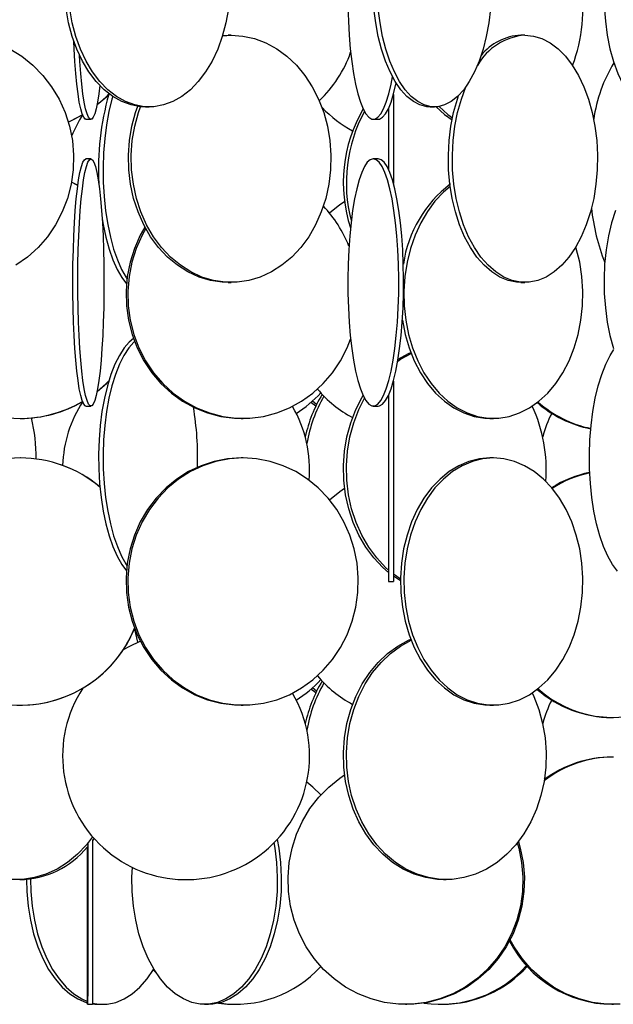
# Model space of a CAD drawing. Header units: millimetres. Extents: x 626 to 3215, y 306 to 3557.
# Tile 5 of 62: x 2853 to 2973, y 1206 to 1405. Entities that reach past the tile are written whole.
import ezdxf

# ---------------------------------------------------------------- set-up
doc = ezdxf.new("R2010")
doc.units = ezdxf.units.MM

msp = doc.modelspace()

# ---------------------------------------------------------------- linework, layer by layer
at = {"color": 7, "linetype": 'Continuous', "lineweight": 25}
for p, q in [((2894.21, 1401.96), (2895.33, 1402)), ((2895.92, 1402), (2895.33, 1402)), ((2955.4, 1402), (2954.59, 1402)), ((2928.78, 1390.01), (2928.78, 1371.99)), ((2878.57, 1387.5), (2879.32, 1387.5)), ((2927.78, 1387.16), (2927.78, 1374.84)), ((2936.2, 1387.5), (2937.09, 1387.5)), ((2866.54, 1385), (2867.53, 1385)), ((2924.7, 1385), (2925.68, 1385)), ((2867.53, 1377), (2866.54, 1377)), ((2925.68, 1377), (2924.7, 1377)), ((2895.33, 1352), (2895.92, 1352)), ((2954.59, 1352), (2955.4, 1352)), ((2928.78, 1332.01), (2928.78, 1291.5)), ((2927.78, 1329.16), (2927.78, 1291.5)), ((2866.54, 1327), (2867.53, 1327)), ((2913.06, 1326.97), (2912.05, 1327.7)), ((2924.7, 1327), (2925.68, 1327)), ((2853.23, 1324.5), (2853.26, 1324.5)), ((2897.97, 1324.5), (2898.33, 1324.5)), ((2948.32, 1324.5), (2949.01, 1324.5)), ((2853.26, 1316.5), (2853.23, 1316.5)), ((2898.33, 1316.5), (2897.97, 1316.5)), ((2949.01, 1316.5), (2948.32, 1316.5)), ((2930.21, 1291.63), (2928.78, 1292.56)), ((2927.78, 1291.5), (2928.78, 1291.5)), ((2913.06, 1268.97), (2912.05, 1269.7)), ((2853.23, 1266.5), (2853.26, 1266.5)), ((2897.97, 1266.5), (2898.33, 1266.5)), ((2948.32, 1266.5), (2949.01, 1266.5)), ((2972.99, 1264), (2973.3, 1264)), ((2973.3, 1256), (2972.99, 1256)), ((2868.18, 1239.53), (2867.89, 1239.14)), ((2938.89, 1231.21), (2939.48, 1231.21)), ((2880.16, 1212.97), (2880.68, 1212.46)), ((2866.87, 1206), (2867.87, 1206)), ((2869.19, 1206), (2870, 1206)), ((2890.56, 1206), (2891.36, 1206)), ((2896.63, 1206), (2896.94, 1206)), ((2931.21, 1206), (2931.52, 1206)), ((2938.41, 1206), (2938.72, 1206)), ((2972.99, 1206), (2973.3, 1206))]:
    msp.add_line(p, q, dxfattribs=at)
at = {"color": 7, "linetype": 'Continuous', "lineweight": 25, "flags": 128}
for points in [[(2878.57, 1387.5), (2877.6, 1387.54), (2875.67, 1387.89), (2873.77, 1388.59), (2871.95, 1389.62), (2870.22, 1390.97), (2868.61, 1392.63), (2867.14, 1394.56), (2865.82, 1396.74), (2864.69, 1399.15), (2863.75, 1401.74), (2863.02, 1404.49), (2862.51, 1407.35)], [(2895.39, 1407.35), (2894.87, 1404.49), (2894.14, 1401.74), (2893.2, 1399.15), (2892.07, 1396.74), (2890.76, 1394.56), (2889.28, 1392.63), (2887.67, 1390.97), (2885.94, 1389.62), (2884.12, 1388.59), (2882.23, 1387.89), (2880.3, 1387.54), (2878.35, 1387.54), (2876.42, 1387.89), (2874.53, 1388.59), (2872.71, 1389.62), (2870.98, 1390.97), (2869.36, 1392.63), (2867.89, 1394.56), (2866.58, 1396.74), (2865.44, 1399.15), (2864.5, 1401.74), (2863.77, 1404.49), (2863.26, 1407.35)], [(2919.57, 1407.78), (2919.66, 1404.85), (2919.82, 1401.99), (2920.05, 1399.24), (2920.34, 1396.65), (2920.7, 1394.24), (2921.11, 1392.06), (2921.57, 1390.13), (2922.08, 1388.47), (2922.62, 1387.12), (2923.2, 1386.09), (2923.79, 1385.39), (2924.4, 1385.04), (2925.01, 1385.04), (2925.61, 1385.39), (2926.21, 1386.09), (2926.78, 1387.12), (2927.32, 1388.47), (2927.83, 1390.13), (2928.29, 1392.06), (2928.59, 1393.59)], [(2936.2, 1387.5), (2935.51, 1387.54), (2934.15, 1387.89), (2932.81, 1388.59), (2931.52, 1389.62), (2930.29, 1390.97), (2929.15, 1392.63), (2928.1, 1394.56), (2927.18, 1396.74), (2926.37, 1399.15), (2925.71, 1401.74), (2925.19, 1404.49), (2924.83, 1407.35)], [(2948.46, 1407.35), (2948.1, 1404.49), (2947.58, 1401.74), (2946.92, 1399.15), (2946.11, 1396.74), (2945.18, 1394.56), (2944.14, 1392.63), (2943, 1390.97), (2941.77, 1389.62), (2940.48, 1388.59), (2939.14, 1387.89), (2937.78, 1387.54), (2936.4, 1387.54), (2935.03, 1387.89), (2933.69, 1388.59), (2932.4, 1389.62), (2931.18, 1390.97), (2930.03, 1392.63), (2928.99, 1394.56), (2928.06, 1396.74), (2927.26, 1399.15), (2926.59, 1401.74), (2926.07, 1404.49), (2925.71, 1407.35)], [(2971.46, 1407.78), (2971.68, 1404.85), (2972.06, 1401.99), (2972.62, 1399.24), (2973.33, 1396.65), (2974.19, 1394.24), (2975.19, 1392.06), (2976.31, 1390.13), (2977.53, 1388.47), (2978.85, 1387.12), (2980.23, 1386.09), (2981.67, 1385.39), (2983.13, 1385.04), (2984.61, 1385.04), (2986.08, 1385.39), (2987.51, 1386.09), (2988.9, 1387.12), (2990.21, 1388.47), (2991.19, 1389.76)], [(2894.19, 1401.9), (2895.92, 1402), (2898.31, 1401.82), (2900.67, 1401.3), (2902.96, 1400.43), (2905.16, 1399.24), (2907.22, 1397.73), (2909.13, 1395.93), (2910.85, 1393.87), (2912.36, 1391.57), (2913.63, 1389.07), (2914.67, 1386.39), (2915.43, 1383.59), (2915.93, 1380.69), (2916.14, 1377.74), (2916.07, 1374.78), (2915.71, 1371.85), (2915.08, 1368.99), (2914.18, 1366.24), (2913.02, 1363.65), (2911.63, 1361.24), (2910.01, 1359.06), (2908.2, 1357.13), (2906.21, 1355.47), (2904.08, 1354.12), (2901.83, 1353.09), (2899.5, 1352.39), (2897.12, 1352.04), (2894.72, 1352.04), (2892.34, 1352.39), (2890.02, 1353.09), (2887.77, 1354.12), (2885.64, 1355.47), (2883.65, 1357.13), (2881.83, 1359.06), (2880.22, 1361.24), (2878.82, 1363.65), (2877.66, 1366.24), (2876.76, 1368.99), (2876.13, 1371.85), (2875.78, 1374.78), (2875.71, 1377.74), (2875.92, 1380.69), (2876.41, 1383.59), (2877.18, 1386.39), (2877.58, 1387.54)], [(2955.4, 1402), (2957.14, 1401.82), (2958.85, 1401.3), (2960.52, 1400.43), (2962.11, 1399.24), (2963.61, 1397.73), (2964.99, 1395.93), (2966.24, 1393.87), (2967.34, 1391.57), (2968.27, 1389.07), (2969.02, 1386.39), (2969.57, 1383.59), (2969.93, 1380.69), (2970.09, 1377.74), (2970.04, 1374.78), (2969.78, 1371.85), (2969.32, 1368.99), (2968.67, 1366.24), (2967.83, 1363.65), (2966.81, 1361.24), (2965.64, 1359.06), (2964.32, 1357.13), (2962.87, 1355.47), (2961.32, 1354.12), (2959.69, 1353.09), (2958, 1352.39), (2956.27, 1352.04), (2954.53, 1352.04), (2952.8, 1352.39), (2951.11, 1353.09), (2949.48, 1354.12), (2947.93, 1355.47), (2946.48, 1357.13), (2945.16, 1359.06), (2943.99, 1361.24), (2942.97, 1363.65), (2942.13, 1366.24), (2941.48, 1368.99), (2941.02, 1371.85), (2940.76, 1374.78), (2940.71, 1377.74), (2940.87, 1380.69), (2941.22, 1383.59), (2941.78, 1386.39), (2942.53, 1389.07), (2943.46, 1391.57), (2943.48, 1391.62)], [(2866.54, 1385), (2866.38, 1385.04), (2866.07, 1385.39), (2865.76, 1386.09), (2865.47, 1387.12), (2865.19, 1388.47), (2864.93, 1390.13), (2864.69, 1392.06), (2864.48, 1394.24), (2864.29, 1396.65), (2864.14, 1399.24), (2864.07, 1400.78)], [(2851.12, 1399.24), (2853.55, 1397.73), (2855.79, 1395.93), (2857.81, 1393.87), (2859.59, 1391.57), (2861.09, 1389.07), (2862.3, 1386.39), (2863.2, 1383.59), (2863.78, 1380.69), (2864.03, 1377.74), (2863.95, 1374.78), (2863.53, 1371.85), (2862.79, 1368.99), (2861.73, 1366.24), (2860.37, 1363.65), (2858.73, 1361.24), (2856.83, 1359.06), (2854.69, 1357.13), (2852.36, 1355.47)], [(2869.35, 1391.81), (2869.14, 1390.13), (2868.88, 1388.47), (2868.6, 1387.12), (2868.31, 1386.09), (2868, 1385.39), (2867.69, 1385.04), (2867.37, 1385.04), (2867.06, 1385.39), (2866.76, 1386.09), (2866.46, 1387.12), (2866.18, 1388.47), (2865.92, 1390.13), (2865.68, 1392.06), (2865.47, 1394.24), (2865.29, 1396.65), (2865.2, 1397.98)], [(2925.68, 1385), (2925.99, 1385.04), (2926.59, 1385.39), (2927.19, 1386.09), (2927.76, 1387.12), (2928.3, 1388.47), (2928.81, 1390.13), (2929.27, 1392.06), (2929.33, 1392.33)], [(2868.78, 1387.92), (2870.64, 1389.56), (2871.16, 1390.08)], [(2868.83, 1387.95), (2870.66, 1389.56), (2871.15, 1390.04)], [(2871.95, 1389.62), (2871.79, 1389.07), (2871.19, 1386.57), (2870.7, 1383.89), (2870.34, 1381.09), (2870.1, 1378.19), (2870, 1375.24), (2870.04, 1372.28), (2870.2, 1369.35), (2870.5, 1366.49), (2870.93, 1363.74), (2871.48, 1361.15), (2872.14, 1358.74), (2872.9, 1356.56), (2873.76, 1354.63), (2874.7, 1352.97), (2874.84, 1352.75)], [(2954.59, 1352), (2953.72, 1352.04), (2951.99, 1352.39), (2950.3, 1353.09), (2948.67, 1354.12), (2947.12, 1355.47), (2945.67, 1357.13), (2944.35, 1359.06), (2943.18, 1361.24), (2942.16, 1363.65), (2941.32, 1366.24), (2940.67, 1368.99), (2940.21, 1371.85), (2939.95, 1374.78), (2939.9, 1377.74), (2940.06, 1380.69), (2940.42, 1383.59), (2940.97, 1386.39), (2941.72, 1389.07), (2941.97, 1389.81)], [(2895.33, 1352), (2894.14, 1352.04), (2891.76, 1352.39), (2889.43, 1353.09), (2887.18, 1354.12), (2885.05, 1355.47), (2883.06, 1357.13), (2881.25, 1359.06), (2879.63, 1361.24), (2878.23, 1363.65), (2877.08, 1366.24), (2876.17, 1368.99), (2875.54, 1371.85), (2875.19, 1374.78), (2875.12, 1377.74), (2875.33, 1380.69), (2875.82, 1383.59), (2876.59, 1386.39), (2877.02, 1387.61)], [(2914.72, 1386.98), (2914.61, 1386.79), (2914.56, 1386.71)], [(2937.44, 1387.51), (2939.11, 1385.97), (2940.64, 1384.86)], [(2938.06, 1387.58), (2939.8, 1385.97), (2940.72, 1385.27)], [(2862.96, 1384.46), (2863.33, 1384.62), (2865.91, 1385.94)], [(2862.96, 1384.47), (2863.31, 1384.62), (2865.83, 1385.9)], [(2866.54, 1327), (2866.38, 1327.04), (2866.07, 1327.39), (2865.76, 1328.09), (2865.47, 1329.12), (2865.19, 1330.47), (2864.93, 1332.13), (2864.69, 1334.06), (2864.48, 1336.24), (2864.29, 1338.65), (2864.14, 1341.24), (2864.02, 1343.99), (2863.94, 1346.85), (2863.89, 1349.78), (2863.88, 1352.74), (2863.91, 1355.69), (2863.98, 1358.59), (2864.08, 1361.39), (2864.21, 1364.07), (2864.38, 1366.57), (2864.58, 1368.87), (2864.8, 1370.93), (2865.05, 1372.73), (2865.32, 1374.24), (2865.61, 1375.43), (2865.91, 1376.3), (2866.22, 1376.82), (2866.54, 1377), (2866.54, 1377)], [(2867.53, 1377), (2867.85, 1376.82), (2868.15, 1376.3), (2868.46, 1375.43), (2868.74, 1374.24), (2869.01, 1372.73), (2869.26, 1370.93), (2869.49, 1368.87), (2869.69, 1366.57), (2869.86, 1364.07), (2869.99, 1361.39), (2870.09, 1358.59), (2870.16, 1355.69), (2870.18, 1352.74), (2870.18, 1349.78), (2870.13, 1346.85), (2870.05, 1343.99), (2869.93, 1341.24), (2869.78, 1338.65), (2869.59, 1336.24), (2869.38, 1334.06), (2869.14, 1332.13), (2868.88, 1330.47), (2868.6, 1329.12), (2868.31, 1328.09), (2868, 1327.39), (2867.69, 1327.04), (2867.37, 1327.04), (2867.06, 1327.39), (2866.76, 1328.09), (2866.46, 1329.12), (2866.18, 1330.47), (2865.92, 1332.13), (2865.68, 1334.06), (2865.47, 1336.24), (2865.29, 1338.65), (2865.13, 1341.24), (2865.02, 1343.99), (2864.93, 1346.85), (2864.89, 1349.78), (2864.88, 1352.74), (2864.91, 1355.69), (2864.97, 1358.59), (2865.07, 1361.39), (2865.21, 1364.07), (2865.37, 1366.57), (2865.57, 1368.87), (2865.8, 1370.93), (2866.05, 1372.73), (2866.32, 1374.24), (2866.61, 1375.43), (2866.91, 1376.3), (2867.22, 1376.82), (2867.53, 1377)], [(2924.7, 1377), (2924.09, 1376.82), (2923.49, 1376.3), (2922.91, 1375.43), (2922.35, 1374.24), (2921.82, 1372.73), (2921.34, 1370.93), (2920.9, 1368.87), (2920.51, 1366.57), (2920.19, 1364.07), (2919.92, 1361.39), (2919.73, 1358.59), (2919.6, 1355.69), (2919.55, 1352.74), (2919.57, 1349.78), (2919.66, 1346.85), (2919.82, 1343.99), (2920.05, 1341.24), (2920.34, 1338.65), (2920.7, 1336.24), (2921.11, 1334.06), (2921.57, 1332.13), (2922.08, 1330.47), (2922.62, 1329.12), (2923.2, 1328.09), (2923.79, 1327.39), (2924.4, 1327.04), (2925.01, 1327.04), (2925.61, 1327.39), (2926.21, 1328.09), (2926.78, 1329.12), (2927.32, 1330.47), (2927.83, 1332.13), (2928.29, 1334.06), (2928.71, 1336.24), (2929.06, 1338.65), (2929.36, 1341.24), (2929.59, 1343.99), (2929.75, 1346.85), (2929.84, 1349.78), (2929.86, 1352.74), (2929.8, 1355.69), (2929.68, 1358.59), (2929.48, 1361.39), (2929.22, 1364.07), (2928.89, 1366.57), (2928.51, 1368.87), (2928.07, 1370.93), (2927.58, 1372.73), (2927.06, 1374.24), (2926.5, 1375.43), (2925.91, 1376.3), (2925.31, 1376.82), (2924.7, 1377)], [(2925.68, 1327), (2925.99, 1327.04), (2926.59, 1327.39), (2927.19, 1328.09), (2927.76, 1329.12), (2928.3, 1330.47), (2928.81, 1332.13), (2929.27, 1334.06), (2929.69, 1336.24), (2930.04, 1338.65), (2930.34, 1341.24), (2930.57, 1343.99), (2930.73, 1346.85), (2930.82, 1349.78), (2930.84, 1352.74), (2930.78, 1355.69), (2930.66, 1358.59), (2930.46, 1361.39), (2930.2, 1364.07), (2929.87, 1366.57), (2929.49, 1368.87), (2929.05, 1370.93), (2928.56, 1372.73), (2928.04, 1374.24), (2927.48, 1375.43), (2926.89, 1376.3), (2926.29, 1376.82), (2925.68, 1377), (2925.68, 1377)], [(2864.89, 1371.62), (2864.67, 1371.74), (2863.61, 1372.25)], [(2864.89, 1371.61), (2864.64, 1371.74), (2863.61, 1372.24)], [(2940.27, 1371.39), (2938.89, 1370.23), (2937.19, 1368.43), (2935.65, 1366.37), (2934.3, 1364.07), (2933.15, 1361.57), (2932.23, 1358.89), (2931.54, 1356.09), (2931.1, 1353.19), (2930.91, 1350.24), (2930.97, 1347.28), (2931.29, 1344.35), (2931.85, 1341.49), (2932.66, 1338.74), (2933.7, 1336.15), (2934.95, 1333.74), (2936.4, 1331.56), (2938.02, 1329.63), (2939.8, 1327.97), (2941.71, 1326.62), (2943.72, 1325.59), (2945.81, 1324.89), (2947.94, 1324.54), (2950.09, 1324.54), (2952.22, 1324.89), (2954.3, 1325.59), (2956.32, 1326.62), (2958.23, 1327.97), (2960.01, 1329.63), (2961.63, 1331.56), (2963.08, 1333.74), (2964.33, 1336.15), (2965.37, 1338.74), (2966.17, 1341.49), (2966.74, 1344.35), (2967.06, 1347.28), (2967.12, 1350.24), (2966.93, 1353.19), (2966.49, 1356.09), (2965.8, 1358.89), (2965.71, 1359.18)], [(2915.81, 1366.05), (2917.92, 1367.73), (2918.9, 1368.39)], [(2973.74, 1366.57), (2972.96, 1364.07), (2972.32, 1361.39), (2971.85, 1358.59), (2971.54, 1355.69), (2971.41, 1352.74), (2971.46, 1349.78), (2971.68, 1346.85), (2972.06, 1343.99), (2972.62, 1341.24), (2973.33, 1338.65)], [(2869.8, 1364.92), (2870, 1363.74), (2870.55, 1361.15), (2871.21, 1358.74), (2871.98, 1356.56), (2872.84, 1354.63), (2873.78, 1352.97), (2874.73, 1351.68)], [(2878.47, 1363.2), (2877.54, 1361.57), (2876.36, 1358.89), (2875.47, 1356.09), (2874.9, 1353.19), (2874.66, 1350.24), (2874.74, 1347.28), (2875.15, 1344.35), (2875.87, 1341.49), (2876.91, 1338.74), (2878.25, 1336.15), (2879.86, 1333.74), (2881.72, 1331.56), (2883.82, 1329.63), (2886.11, 1327.97), (2888.57, 1326.62), (2891.16, 1325.59), (2893.85, 1324.89), (2896.59, 1324.54), (2897.97, 1324.5)], [(2878.64, 1362.89), (2877.9, 1361.57), (2876.72, 1358.89), (2875.83, 1356.09), (2875.26, 1353.19), (2875.02, 1350.24), (2875.1, 1347.28), (2875.51, 1344.35), (2876.23, 1341.49), (2877.27, 1338.74), (2878.61, 1336.15), (2880.22, 1333.74), (2882.08, 1331.56), (2884.18, 1329.63), (2886.47, 1327.97), (2888.93, 1326.62), (2891.52, 1325.59), (2894.21, 1324.89), (2896.95, 1324.54), (2899.72, 1324.54), (2902.46, 1324.89), (2905.15, 1325.59), (2907.74, 1326.62), (2910.2, 1327.97), (2912.49, 1329.63), (2914.58, 1331.56), (2916.45, 1333.74), (2918.06, 1336.15), (2919.4, 1338.74), (2920.12, 1340.55)], [(2930.59, 1344.39), (2930.6, 1344.35), (2931.16, 1341.49), (2931.97, 1338.74), (2933.01, 1336.15), (2934.26, 1333.74), (2935.71, 1331.56), (2937.33, 1329.63), (2939.11, 1327.97), (2941.02, 1326.62), (2943.03, 1325.59), (2945.12, 1324.89), (2947.25, 1324.54), (2948.32, 1324.5)], [(2876.16, 1340.64), (2875.31, 1339.93), (2874.27, 1338.74), (2873.3, 1337.23), (2872.4, 1335.43), (2871.58, 1333.37), (2870.87, 1331.07), (2870.26, 1328.57), (2869.78, 1325.89), (2869.41, 1323.09), (2869.18, 1320.19), (2869.08, 1317.24), (2869.11, 1314.28), (2869.28, 1311.35), (2869.58, 1308.49), (2870, 1305.74), (2870.55, 1303.15), (2871.21, 1300.74), (2871.98, 1298.56), (2872.84, 1296.63), (2873.78, 1294.97), (2874.73, 1293.68)], [(2876.37, 1340.06), (2876.23, 1339.93), (2875.2, 1338.74), (2874.22, 1337.23), (2873.32, 1335.43), (2872.51, 1333.37), (2871.79, 1331.07), (2871.19, 1328.57), (2870.7, 1325.89), (2870.34, 1323.09), (2870.1, 1320.19), (2870, 1317.24), (2870.04, 1314.28), (2870.2, 1311.35), (2870.5, 1308.49), (2870.93, 1305.74), (2871.48, 1303.15), (2872.14, 1300.74), (2872.9, 1298.56), (2873.76, 1296.63), (2874.7, 1294.97), (2874.84, 1294.75)], [(2974.15, 1293.62), (2973.14, 1294.97), (2972.2, 1296.63), (2971.34, 1298.56), (2970.58, 1300.74), (2969.92, 1303.15), (2969.37, 1305.74), (2968.94, 1308.49), (2968.65, 1311.35), (2968.48, 1314.28), (2968.44, 1317.24), (2968.55, 1320.19), (2968.78, 1323.09), (2969.14, 1325.89), (2969.63, 1328.57), (2970.23, 1331.07), (2970.95, 1333.37), (2971.76, 1335.43), (2972.66, 1337.23), (2973.41, 1338.42)], [(2929.66, 1336.07), (2930.24, 1336.45), (2932.38, 1337.63)], [(2929.73, 1336.5), (2931.85, 1337.65), (2932.3, 1337.85)], [(2868.78, 1329.92), (2870.64, 1331.56), (2871.16, 1332.08)], [(2868.83, 1329.95), (2870.66, 1331.56), (2871.15, 1332.04)], [(2927.78, 1293.32), (2926.62, 1294.34), (2924.8, 1296.28), (2923.18, 1298.46), (2921.79, 1300.87), (2920.63, 1303.46), (2919.73, 1306.21), (2919.1, 1309.06), (2918.74, 1311.99), (2918.67, 1314.95), (2918.88, 1317.9), (2919.38, 1320.8), (2920.15, 1323.61), (2921.18, 1326.28), (2922.46, 1328.79), (2922.64, 1329.09)], [(2927.78, 1293.82), (2927.2, 1294.34), (2925.39, 1296.28), (2923.77, 1298.46), (2922.37, 1300.87), (2921.22, 1303.46), (2920.32, 1306.21), (2919.68, 1309.06), (2919.33, 1311.99), (2919.26, 1314.95), (2919.47, 1317.9), (2919.97, 1320.8), (2920.73, 1323.61), (2921.76, 1326.28), (2922.91, 1328.56)], [(2913.23, 1327.33), (2912.39, 1327.97), (2912.37, 1327.98)], [(2897.97, 1316.5), (2895.22, 1316.32), (2892.5, 1315.8), (2889.85, 1314.93), (2887.32, 1313.74), (2884.94, 1312.23), (2882.75, 1310.43), (2880.76, 1308.37), (2879.02, 1306.07), (2877.54, 1303.57), (2876.36, 1300.89), (2875.47, 1298.09), (2874.9, 1295.19), (2874.66, 1292.24), (2874.74, 1289.28), (2875.15, 1286.35), (2875.87, 1283.49), (2876.91, 1280.74), (2878.25, 1278.15), (2879.86, 1275.74), (2881.72, 1273.56), (2883.82, 1271.63), (2886.11, 1269.97), (2888.57, 1268.62), (2891.16, 1267.59), (2893.85, 1266.89), (2896.59, 1266.54), (2897.97, 1266.5)], [(2898.33, 1316.5), (2895.57, 1316.32), (2892.85, 1315.8), (2890.21, 1314.93), (2887.68, 1313.74), (2885.3, 1312.23), (2883.1, 1310.43), (2881.12, 1308.37), (2879.38, 1306.07), (2877.9, 1303.57), (2876.72, 1300.89), (2875.83, 1298.09), (2875.26, 1295.19), (2875.02, 1292.24), (2875.1, 1289.28), (2875.51, 1286.35), (2876.23, 1283.49), (2877.27, 1280.74), (2878.61, 1278.15), (2880.22, 1275.74), (2882.08, 1273.56), (2884.18, 1271.63), (2886.47, 1269.97), (2888.93, 1268.62), (2891.52, 1267.59), (2894.21, 1266.89), (2896.95, 1266.54), (2899.72, 1266.54), (2902.46, 1266.89), (2905.15, 1267.59), (2907.74, 1268.62), (2910.2, 1269.97), (2912.49, 1271.63), (2914.58, 1273.56), (2916.45, 1275.74), (2918.06, 1278.15), (2919.4, 1280.74), (2920.43, 1283.49), (2921.16, 1286.35), (2921.57, 1289.28), (2921.65, 1292.24), (2921.41, 1295.19), (2920.84, 1298.09), (2919.95, 1300.89), (2918.76, 1303.57), (2917.29, 1306.07), (2915.55, 1308.37), (2913.56, 1310.43), (2911.37, 1312.23), (2908.99, 1313.74), (2906.46, 1314.93), (2903.81, 1315.8), (2901.09, 1316.32), (2898.33, 1316.5)], [(2948.32, 1316.5), (2946.18, 1316.32), (2944.07, 1315.8), (2942.02, 1314.93), (2940.05, 1313.74), (2938.21, 1312.23), (2936.5, 1310.43), (2934.96, 1308.37), (2933.61, 1306.07), (2932.46, 1303.57), (2931.54, 1300.89), (2930.85, 1298.09), (2930.41, 1295.19), (2930.22, 1292.24), (2930.28, 1289.28), (2930.6, 1286.35), (2931.16, 1283.49), (2931.97, 1280.74), (2933.01, 1278.15), (2934.26, 1275.74), (2935.71, 1273.56), (2937.33, 1271.63), (2939.11, 1269.97), (2941.02, 1268.62), (2943.03, 1267.59), (2945.12, 1266.89), (2947.25, 1266.54), (2948.32, 1266.5)], [(2949.01, 1316.5), (2946.87, 1316.32), (2944.76, 1315.8), (2942.71, 1314.93), (2940.74, 1313.74), (2938.89, 1312.23), (2937.19, 1310.43), (2935.65, 1308.37), (2934.3, 1306.07), (2933.15, 1303.57), (2932.23, 1300.89), (2931.54, 1298.09), (2931.1, 1295.19), (2930.91, 1292.24), (2930.97, 1289.28), (2931.29, 1286.35), (2931.85, 1283.49), (2932.66, 1280.74), (2933.7, 1278.15), (2934.95, 1275.74), (2936.4, 1273.56), (2938.02, 1271.63), (2939.8, 1269.97), (2941.71, 1268.62), (2943.72, 1267.59), (2945.81, 1266.89), (2947.94, 1266.54), (2950.09, 1266.54), (2952.22, 1266.89), (2954.3, 1267.59), (2956.32, 1268.62), (2958.23, 1269.97), (2960.01, 1271.63), (2961.63, 1273.56), (2963.08, 1275.74), (2964.33, 1278.15), (2965.37, 1280.74), (2966.17, 1283.49), (2966.74, 1286.35), (2967.06, 1289.28), (2967.12, 1292.24), (2966.93, 1295.19), (2966.49, 1298.09), (2965.8, 1300.89), (2964.88, 1303.57), (2963.73, 1306.07), (2962.38, 1308.37), (2960.84, 1310.43), (2959.13, 1312.23), (2957.29, 1313.74), (2955.32, 1314.93), (2953.27, 1315.8), (2951.16, 1316.32), (2949.01, 1316.5)], [(2915.81, 1308.05), (2917.92, 1309.73), (2918.9, 1310.39)], [(2930.21, 1291.99), (2929.19, 1292.69), (2928.78, 1293)], [(2877.01, 1279.22), (2876.62, 1280.99), (2876.46, 1281.84)], [(2874.14, 1277.77), (2875.39, 1278.45), (2877.54, 1279.43)], [(2938.89, 1231.21), (2937.69, 1231.26), (2935.31, 1231.61), (2932.98, 1232.3), (2930.73, 1233.33), (2928.6, 1234.69), (2926.62, 1236.34), (2924.8, 1238.28), (2923.18, 1240.46), (2921.79, 1242.87), (2920.63, 1245.46), (2919.73, 1248.21), (2919.1, 1251.06), (2918.74, 1253.99), (2918.67, 1256.95), (2918.88, 1259.9), (2919.38, 1262.8), (2920.15, 1265.61), (2921.18, 1268.28), (2922.46, 1270.79), (2923.97, 1273.09), (2925.68, 1275.15), (2927.59, 1276.95), (2929.65, 1278.45), (2931.85, 1279.65), (2932.3, 1279.85)], [(2956.87, 1268.97), (2957.19, 1268.28), (2958.22, 1265.61), (2958.99, 1262.8), (2959.48, 1259.9), (2959.69, 1256.95), (2959.62, 1253.99), (2959.27, 1251.06), (2958.64, 1248.21), (2957.74, 1245.46), (2956.58, 1242.87), (2955.18, 1240.46), (2953.56, 1238.28), (2951.75, 1236.34), (2949.76, 1234.69), (2947.63, 1233.33), (2945.38, 1232.3), (2943.05, 1231.61), (2940.67, 1231.26), (2938.28, 1231.26), (2935.9, 1231.61), (2933.57, 1232.3), (2931.32, 1233.33), (2929.19, 1234.69), (2927.2, 1236.34), (2925.39, 1238.28), (2923.77, 1240.46), (2922.37, 1242.87), (2921.22, 1245.46), (2920.32, 1248.21), (2919.68, 1251.06), (2919.33, 1253.99), (2919.26, 1256.95), (2919.47, 1259.9), (2919.97, 1262.8), (2920.73, 1265.61), (2921.76, 1268.28), (2923.04, 1270.79), (2924.55, 1273.09), (2926.27, 1275.15), (2928.18, 1276.95), (2930.24, 1278.45), (2932.38, 1279.63)], [(2913.23, 1269.33), (2912.39, 1269.97), (2912.37, 1269.98)], [(2953.84, 1238.69), (2954.15, 1237.59), (2954.73, 1234.69), (2954.98, 1231.74), (2954.9, 1228.78), (2954.48, 1225.85), (2953.74, 1222.99), (2952.68, 1220.24), (2951.32, 1217.65), (2949.68, 1215.24), (2947.78, 1213.06), (2945.64, 1211.13), (2943.3, 1209.47), (2940.8, 1208.12), (2938.16, 1207.09), (2935.42, 1206.39), (2932.62, 1206.04), (2929.8, 1206.04), (2927, 1206.39), (2924.26, 1207.09), (2921.62, 1208.12), (2919.11, 1209.47), (2916.78, 1211.13), (2914.64, 1213.06), (2912.74, 1215.24), (2911.1, 1217.65), (2909.74, 1220.24), (2908.68, 1222.99), (2907.94, 1225.85), (2907.52, 1228.78), (2907.44, 1231.74), (2907.69, 1234.69), (2908.27, 1237.59), (2909.17, 1240.39), (2910.38, 1243.07), (2911.88, 1245.57), (2913.66, 1247.87), (2915.68, 1249.93), (2917.92, 1251.73), (2918.9, 1252.39)], [(2914.07, 1248.33), (2912.46, 1249.93), (2911.27, 1250.94)], [(2867.86, 1239.9), (2866.61, 1238.28), (2864.8, 1236.34), (2862.81, 1234.69), (2860.68, 1233.33), (2858.43, 1232.3), (2856.1, 1231.61), (2853.72, 1231.26), (2851.33, 1231.26)], [(2866.89, 1238.69), (2866.89, 1237.59), (2866.89, 1234.69), (2866.89, 1231.74), (2866.89, 1228.78), (2866.89, 1225.85), (2866.89, 1222.99), (2866.89, 1220.24), (2866.89, 1217.65), (2866.88, 1215.24), (2866.88, 1213.06), (2866.88, 1211.13), (2866.88, 1209.47), (2866.88, 1208.12), (2866.87, 1207.09), (2866.87, 1206.39), (2866.87, 1206.04), (2866.86, 1206.04), (2866.86, 1206.39), (2866.86, 1207.09), (2866.86, 1208.12), (2866.85, 1209.47), (2866.85, 1211.13), (2866.85, 1213.06), (2866.85, 1215.24), (2866.84, 1217.65), (2866.84, 1220.24), (2866.84, 1222.99), (2866.84, 1225.85), (2866.84, 1228.78), (2866.84, 1231.74), (2866.84, 1234.69), (2866.84, 1237.59), (2866.84, 1237.85)], [(2867.89, 1239.33), (2867.89, 1237.59), (2867.89, 1234.69), (2867.89, 1231.74), (2867.89, 1228.78), (2867.89, 1225.85), (2867.89, 1222.99), (2867.89, 1220.24), (2867.89, 1217.65), (2867.88, 1215.24), (2867.88, 1213.06), (2867.88, 1211.13), (2867.88, 1209.47), (2867.88, 1208.12), (2867.87, 1207.09), (2867.87, 1206.39), (2867.87, 1206.04), (2867.87, 1206)], [(2904.56, 1238.69), (2904.75, 1237.59), (2905.11, 1234.69), (2905.26, 1231.74), (2905.21, 1228.78), (2904.96, 1225.85), (2904.5, 1222.99), (2903.84, 1220.24), (2903, 1217.65), (2901.98, 1215.24), (2900.81, 1213.06), (2899.49, 1211.13), (2898.04, 1209.47), (2896.49, 1208.12), (2894.85, 1207.09), (2893.16, 1206.39), (2891.43, 1206.04), (2889.68, 1206.04), (2887.95, 1206.39), (2886.26, 1207.09), (2884.62, 1208.12), (2883.07, 1209.47), (2881.63, 1211.13), (2880.31, 1213.06), (2879.13, 1215.24), (2878.11, 1217.65), (2877.27, 1220.24), (2876.62, 1222.99), (2876.16, 1225.85), (2875.9, 1228.78), (2875.85, 1231.74), (2875.93, 1233.7)], [(2905.24, 1239.33), (2905.56, 1237.59), (2905.92, 1234.69), (2906.07, 1231.74), (2906.02, 1228.78), (2905.76, 1225.85), (2905.3, 1222.99), (2904.65, 1220.24), (2903.81, 1217.65), (2902.79, 1215.24), (2901.61, 1213.06), (2900.29, 1211.13), (2898.85, 1209.47), (2897.3, 1208.12), (2895.66, 1207.09), (2893.97, 1206.39), (2892.24, 1206.04), (2891.36, 1206)], [(2954.08, 1238.91), (2954.46, 1237.59), (2955.04, 1234.69), (2955.29, 1231.74), (2955.21, 1228.78), (2954.79, 1225.85), (2954.05, 1222.99), (2952.99, 1220.24), (2951.63, 1217.65), (2949.99, 1215.24), (2948.08, 1213.06), (2945.95, 1211.13), (2943.61, 1209.47), (2941.11, 1208.12), (2938.46, 1207.09), (2935.72, 1206.39), (2932.93, 1206.04), (2931.52, 1206)], [(2854.51, 1231.27), (2854.57, 1228.78), (2854.83, 1225.85), (2855.28, 1222.99), (2855.94, 1220.24), (2856.78, 1217.65), (2857.79, 1215.24), (2858.96, 1213.06), (2860.28, 1211.13), (2861.72, 1209.47), (2863.27, 1208.12), (2864.9, 1207.09), (2866.59, 1206.39), (2866.86, 1206.31)], [(2855.32, 1231.36), (2855.38, 1228.78), (2855.64, 1225.85), (2856.09, 1222.99), (2856.75, 1220.24), (2857.59, 1217.65), (2858.6, 1215.24), (2859.77, 1213.06), (2861.09, 1211.13), (2862.53, 1209.47), (2864.08, 1208.12), (2865.71, 1207.09), (2866.86, 1206.57)], [(2974.7, 1206.04), (2971.89, 1206.04), (2969.09, 1206.39), (2966.35, 1207.09), (2963.71, 1208.12), (2961.21, 1209.47), (2958.87, 1211.13), (2956.74, 1213.06), (2954.84, 1215.24), (2953.2, 1217.65), (2952.41, 1219.06)], [(2867.87, 1206.26), (2869.13, 1206.04), (2870.86, 1206.04), (2872.59, 1206.39), (2874.28, 1207.09), (2875.91, 1208.12), (2877.46, 1209.47), (2878.9, 1211.13), (2880.22, 1213.06), (2880.28, 1213.17)], [(2867.87, 1206.1), (2868.32, 1206.04), (2869.19, 1206)], [(2893.38, 1206.23), (2895.22, 1206.04), (2896.63, 1206)]]:
    msp.add_lwpolyline(points, dxfattribs=at)
at = {"color": 7, "linetype": 'Continuous', "lineweight": 25}
for centre, radius, start, end in [((2933.62, 1407.51), 33.52, 339.6574, 8.9437), ((2956.35, 1389.87), 12.16, 94.4603, 150.3413), ((2955.08, 1391.04), 10.96, 92.5817, 141.3679), ((2896.46, 1406.92), 25.1, 313.62, 340.5073), ((2998.94, 1380.85), 29.9, 148.6293, 172.0484), ((2925.77, 1374.77), 56.72, 164.3808, 182.7866), ((2931.72, 1403.77), 23.9, 223.3961, 242.0346), ((2948.39, 1372.19), 29.76, 149.9408, 197.9107), ((2949.16, 1372.19), 29.92, 151.2985, 194.8794), ((2886.8, 1372.21), 25, 146.7081, 157.9291), ((2955.5, 1352.08), 24.98, 127.4381, 171.6263), ((2896.45, 1350.08), 25.09, 21.6747, 43.6753), ((3010.51, 1371.36), 41.86, 185.9271, 201.5127), ((2853.23, 1349.49), 24.99, 167.4967, 300.2636), ((2931.76, 1345.83), 23.97, 220.0281, 242.0191), ((2896.31, 1345.89), 24.06, 302.1281, 317.5874), ((2938.16, 1314.89), 27.85, 148.7086, 167.8309), ((2939, 1314.78), 28.13, 149.6804, 170.5165), ((2853.26, 1349.48), 24.99, 270.0005, 300.4183), ((2886.8, 1314.21), 25, 146.7081, 178.232), ((2827.95, 1316.6), 61.19, 358.1407, 9.5459), ((2886.8, 1314.21), 25, 354.8833, 30.5272), ((2929.75, 1314.25), 29.96, 355.2747, 25.137), ((2973.19, 1345.3), 23.33, 228.9887, 258.9392), ((2973.51, 1345.31), 23.35, 228.5205, 258.1628), ((2821.91, 1316.53), 34.55, 359.5946, 13.4978), ((2983.12, 1314.21), 25, 153.1187, 164.8218), ((2853.23, 1291.5), 25, 89.9947, 337.8036), ((2853.23, 1291.51), 24.99, 49.8459, 89.9988), ((2853.26, 1291.51), 24.99, 49.9271, 89.9988), ((2973.09, 1290.94), 23.07, 101.4666, 122.1705), ((2973.41, 1290.93), 23.08, 102.2535, 122.7576), ((2853.25, 1291.49), 24.99, 270.0052, 337.919), ((2896.31, 1287.89), 24.06, 302.1281, 317.5874), ((2938.16, 1256.89), 27.85, 148.7086, 167.8309), ((2939, 1256.78), 28.13, 149.6804, 170.5165), ((2931.76, 1287.83), 23.97, 220.0281, 242.0191), ((2886.8, 1256.21), 25, 146.7081, 30.5272), ((2973.08, 1287.13), 23.13, 228.904, 269.7575), ((2973.29, 1286.9), 22.89, 228.2532, 293.3185), ((2983.12, 1256.21), 25, 153.1187, 164.8218), ((2973.37, 1232.96), 23.04, 90.1772, 127.6709), ((2973.05, 1232.98), 23.02, 90.1698, 126.5892), ((2852.8, 1249.37), 18.16, 270.992, 320.6302), ((2973.24, 1229.62), 23.62, 207.361, 269.3852), ((2896.88, 1229.15), 23.13, 261.5928, 317.9918), ((2938.35, 1229.18), 23.17, 261.5996, 318.5203), ((2938.6, 1229.26), 23.26, 270.2991, 317.9024)]:
    msp.add_arc(centre, radius, start, end, dxfattribs=at)

doc.saveas('drawing.dxf')
